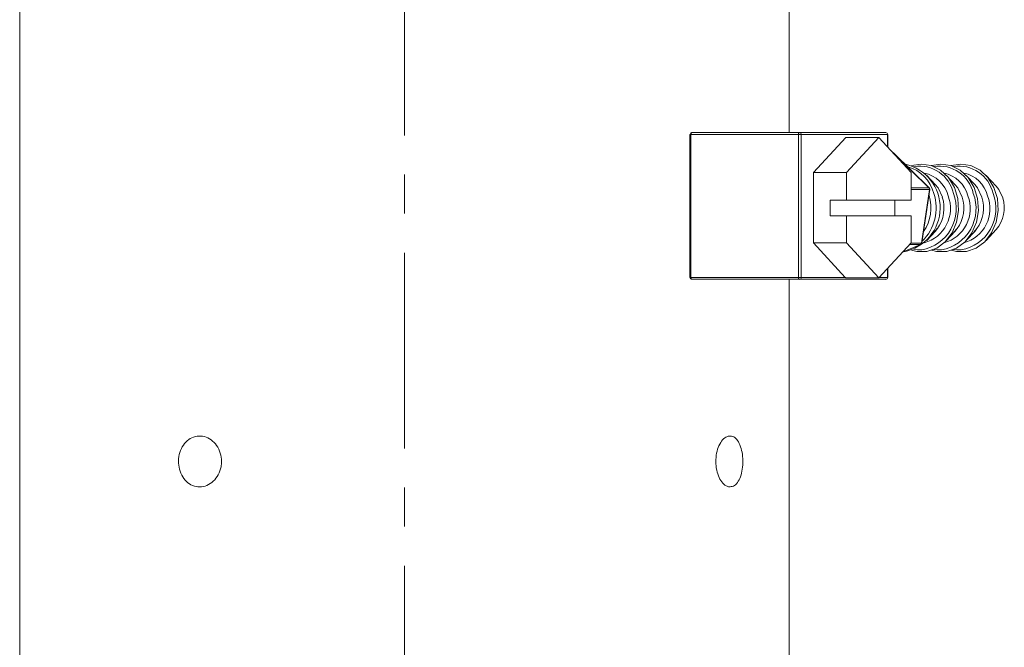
# Model space of a CAD drawing. Header units: inches. Extents: x 2.9 to 28.8, y 1.6 to 21.5.
# Tile 4 of 19: x 6.9 to 9.4, y 11.1 to 12.8. Entities that reach past the tile are written whole.
import ezdxf

# ---------------------------------------------------------------- set-up
doc = ezdxf.new("R2010")
doc.units = ezdxf.units.IN
doc.header["$MEASUREMENT"] = 0
doc.linetypes.add('CENTERX2', pattern=[0.8, 0.5, -0.1, 0.1, -0.1])

msp = doc.modelspace()

# ---------------------------------------------------------------- linework, layer by layer
at = {"color": 7, "linetype": 'CENTERX2', "lineweight": 0}
msp.add_line((7.9114, 6.0581), (7.9114, 17.4399), dxfattribs=at)
at = {"color": 7, "linetype": 'Continuous', "lineweight": 15}
for p, q in [((6.9272, 13.0852), (6.9272, 11.1162)), ((8.8957, 12.4652), (8.8957, 13.0852)), ((8.642, 12.4602), (8.642, 12.0952)), ((8.642, 12.4602), (8.6444, 12.4602)), ((8.6444, 12.4602), (8.6444, 12.0952)), ((8.9195, 12.4602), (8.6444, 12.4602)), ((8.647, 12.4652), (8.9222, 12.4652)), ((8.9195, 12.0952), (8.9195, 12.4602)), ((8.9195, 12.4602), (8.9264, 12.4602)), ((8.9222, 12.4652), (9.1431, 12.4652)), ((8.9264, 12.4602), (8.9264, 12.0952)), ((9.1473, 12.4602), (8.9264, 12.4602)), ((9.0409, 12.4528), (8.9581, 12.363)), ((9.1255, 12.4528), (9.0409, 12.4528)), ((9.1255, 12.4528), (9.0427, 12.363)), ((9.2083, 12.363), (9.1255, 12.4528)), ((9.1473, 12.4291), (9.1473, 12.4602)), ((9.1473, 12.4602), (9.1481, 12.4602)), ((9.1481, 12.4283), (9.1481, 12.4602)), ((9.1631, 12.413), (9.1622, 12.413)), ((9.2531, 12.3242), (9.1631, 12.413)), ((9.2539, 12.3239), (9.1639, 12.4127)), ((8.9581, 12.363), (8.9581, 12.1835)), ((9.0427, 12.363), (8.9581, 12.363)), ((9.0427, 12.363), (9.0427, 12.2927)), ((9.2083, 12.2927), (9.2083, 12.363)), ((9.2694, 12.3325), (9.2478, 12.3558)), ((9.32, 12.3325), (9.2984, 12.3558)), ((9.3706, 12.3325), (9.349, 12.3558)), ((9.4252, 12.3282), (9.3996, 12.3558)), ((9.2083, 12.3242), (9.2531, 12.3242)), ((9.2546, 12.3195), (9.2083, 12.3195)), ((9.2345, 12.183), (9.2546, 12.3195)), ((9.2352, 12.1831), (9.2554, 12.3196)), ((9.0004, 12.2927), (9.0427, 12.2927)), ((9.0004, 12.2527), (9.0004, 12.2927)), ((9.0427, 12.2927), (9.2083, 12.2927)), ((9.166, 12.2927), (9.166, 12.2527)), ((9.0427, 12.2527), (9.0004, 12.2527)), ((9.0427, 12.2527), (9.0427, 12.1835)), ((9.2083, 12.2527), (9.0427, 12.2527)), ((9.2083, 12.1835), (9.2083, 12.2527)), ((9.2748, 12.2198), (9.2667, 12.2111)), ((9.2694, 12.2128), (9.2751, 12.2197)), ((9.3254, 12.2198), (9.3173, 12.2111)), ((9.32, 12.2128), (9.3257, 12.2197)), ((9.3759, 12.2198), (9.3679, 12.2111)), ((9.3706, 12.2128), (9.3763, 12.2197)), ((9.2478, 12.1896), (9.2694, 12.2128)), ((9.2984, 12.1896), (9.32, 12.2128)), ((9.349, 12.1896), (9.3706, 12.2128)), ((9.3996, 12.1896), (9.4252, 12.2172)), ((9.0427, 12.1835), (8.9581, 12.1835)), ((8.9581, 12.1835), (9.0395, 12.0952)), ((9.0427, 12.1835), (9.1255, 12.0937)), ((9.1255, 12.0937), (9.2083, 12.1835)), ((9.1859, 12.1592), (9.2323, 12.1792)), ((9.1861, 12.1594), (9.2318, 12.1791)), ((9.2318, 12.1791), (9.2043, 12.1791)), ((9.2078, 12.183), (9.2345, 12.183)), ((9.1473, 12.0952), (9.1473, 12.1174)), ((9.1481, 12.0952), (9.1481, 12.1182)), ((8.642, 12.0952), (8.6444, 12.0952)), ((8.6444, 12.0952), (8.9195, 12.0952)), ((8.9195, 12.0952), (8.9264, 12.0952)), ((8.9264, 12.0952), (9.0395, 12.0952)), ((9.1255, 12.0937), (9.0407, 12.0937)), ((9.1269, 12.0952), (9.1473, 12.0952)), ((9.1473, 12.0952), (9.1481, 12.0952)), ((8.9222, 12.0902), (8.647, 12.0902)), ((8.8957, 11.1162), (8.8957, 12.0902)), ((9.1431, 12.0902), (8.9222, 12.0902))]:
    msp.add_line(p, q, dxfattribs=at)
at = {"color": 7, "linetype": 'Continuous', "lineweight": 15, "flags": 128}
for points in [[(8.6444, 12.4602), (8.6444, 12.4612), (8.6446, 12.4621), (8.6448, 12.463), (8.6452, 12.4637), (8.6456, 12.4643), (8.646, 12.4648), (8.6465, 12.4651), (8.647, 12.4652)], [(8.9222, 12.4652), (8.9216, 12.4651), (8.9211, 12.4648), (8.9207, 12.4643), (8.9203, 12.4637), (8.9199, 12.463), (8.9197, 12.4621), (8.9195, 12.4612), (8.9195, 12.4602)], [(9.1631, 12.413), (9.1636, 12.413), (9.1639, 12.4127)], [(9.2092, 12.3809), (9.2336, 12.3849), (9.2592, 12.3811), (9.2831, 12.3691), (9.3033, 12.3501), (9.3184, 12.3253), (9.3273, 12.2966), (9.3293, 12.2661), (9.3243, 12.2361), (9.3126, 12.2088), (9.2952, 12.1863), (9.2732, 12.1702), (9.2483, 12.1616), (9.2225, 12.1613), (9.2092, 12.1645)], [(9.2598, 12.3809), (9.2842, 12.3849), (9.3098, 12.3811), (9.3337, 12.3691), (9.3539, 12.3501), (9.369, 12.3253), (9.3779, 12.2966), (9.3799, 12.2661), (9.3749, 12.2361), (9.3632, 12.2088), (9.3457, 12.1863), (9.3238, 12.1702), (9.2989, 12.1616), (9.273, 12.1613), (9.2598, 12.1645)], [(9.3104, 12.3809), (9.3347, 12.3849), (9.3604, 12.3811), (9.3842, 12.3691), (9.4045, 12.3501), (9.4196, 12.3253), (9.4285, 12.2966), (9.4305, 12.2661), (9.4255, 12.2361), (9.4138, 12.2088), (9.3963, 12.1863), (9.3743, 12.1702), (9.3495, 12.1616), (9.3236, 12.1613), (9.3104, 12.1645)], [(9.2531, 12.3242), (9.2536, 12.3241), (9.2539, 12.3239)], [(9.2877, 12.3005), (9.2766, 12.3237), (9.2694, 12.3325)], [(9.3383, 12.3005), (9.3271, 12.3237), (9.32, 12.3325)], [(9.3888, 12.3005), (9.3777, 12.3237), (9.3706, 12.3325)], [(9.4421, 12.2985), (9.4318, 12.3199), (9.4252, 12.3282)], [(9.2323, 12.1792), (9.2322, 12.1792), (9.2318, 12.1791)], [(9.2151, 12.1667), (9.2238, 12.1654), (9.235, 12.1652)], [(9.2657, 12.1667), (9.2743, 12.1654), (9.2856, 12.1652)], [(9.3163, 12.1667), (9.3249, 12.1654), (9.3362, 12.1652)], [(8.647, 12.0902), (8.6465, 12.0903), (8.646, 12.0906), (8.6456, 12.091), (8.6452, 12.0916), (8.6448, 12.0924), (8.6446, 12.0933), (8.6444, 12.0942), (8.6444, 12.0952)], [(8.9195, 12.0952), (8.9195, 12.0942), (8.9197, 12.0933), (8.9199, 12.0924), (8.9203, 12.0916), (8.9207, 12.091), (8.9211, 12.0906), (8.9216, 12.0903), (8.9222, 12.0902)]]:
    msp.add_lwpolyline(points, dxfattribs=at)
at = {"color": 7, "linetype": 'Continuous', "lineweight": 15}
for centre, radius, start, end in [((8.6475, 12.4605), 0.00466, 95.1485, 184.3564), ((8.9217, 12.4605), 0.00466, 355.6436, 84.8515), ((9.1431, 12.4602), 0.005, 0, 90), ((9.1427, 12.4605), 0.00466, 355.6436, 84.8515), ((9.1604, 12.4092), 0.005, 45.3727, 81.2507), ((9.1603, 12.4102), 0.00399, 44.7636, 76.8742), ((9.1678, 12.2729), 0.1143, 280.8196, 77.4571), ((9.1723, 12.2851), 0.0967, 14.7535, 73.8452), ((9.2286, 12.2897), 0.09, 12.8207, 98.6329), ((9.2792, 12.2897), 0.09, 12.8207, 98.6329), ((9.3298, 12.2897), 0.09, 12.8207, 98.6329), ((9.2253, 12.284), 0.0795, 14.3072, 78.1921), ((9.2759, 12.284), 0.0795, 14.3072, 78.1921), ((9.3265, 12.284), 0.0795, 14.3072, 78.1921), ((9.2492, 12.3204), 0.00551, 350.7319, 43.7254), ((9.2504, 12.3203), 0.005, 17.2287, 45.3727), ((9.2548, 12.3205), 0.00104, 257.1255, 301.6814), ((9.2504, 12.3203), 0.005, 351.6129, 17.2287), ((9.2157, 12.2712), 0.1077, 280.2957, 20.9625), ((9.1528, 12.2726), 0.1189, 314.3194, 18.202), ((9.1537, 12.2727), 0.1048, 325.1021, 17.5992), ((9.2178, 12.271), 0.0907, 285.2149, 21.1219), ((9.2006, 12.2727), 0.0914, 324.5743, 17.7343), ((9.2663, 12.2712), 0.1077, 280.2957, 20.9625), ((9.2684, 12.271), 0.0907, 285.2149, 21.1219), ((9.2512, 12.2727), 0.0914, 324.5743, 17.7343), ((9.3169, 12.2712), 0.1077, 280.2957, 20.9625), ((9.319, 12.271), 0.0907, 285.2149, 21.1219), ((9.3018, 12.2727), 0.0914, 324.5743, 17.7343), ((9.3624, 12.2727), 0.0838, 318.5513, 17.9417), ((9.2296, 12.1835), 0.00487, 295.8668, 353.591), ((9.2303, 12.1838), 0.005, 293.4016, 351.6129), ((9.2347, 12.184), 0.00104, 257.1255, 301.6814), ((8.647, 12.0952), 0.005, 180, 270), ((8.9217, 12.0948), 0.00466, 275.1485, 4.3564), ((9.1431, 12.0952), 0.005, 270, 0), ((9.1427, 12.0948), 0.00466, 275.1485, 4.3564)]:
    msp.add_arc(centre, radius, start, end, dxfattribs=at)
msp.add_ellipse((9.0353, 12.0952), major_axis=(0.00603, -0.00445), ratio=0.37652, start_param=0.799259, end_param=1.099464, dxfattribs=at)
for points, knots in [([(7.4436, 11.6247), (7.4429, 11.632), (7.4417, 11.6466), (7.4318, 11.666), (7.4175, 11.6808), (7.3998, 11.6893), (7.381, 11.6905), (7.3631, 11.6843), (7.3482, 11.6714), (7.3377, 11.6532), (7.3328, 11.6318), (7.3339, 11.6096), (7.3409, 11.5891), (7.3531, 11.5726), (7.3693, 11.562), (7.3878, 11.5584), (7.4064, 11.5623), (7.4232, 11.5732), (7.4359, 11.5899), (7.4426, 11.6081), (7.4433, 11.62), (7.4436, 11.6247)], [0, 0, 0, 0, 0.053609, 0.107215, 0.160895, 0.214622, 0.26827, 0.321835, 0.375443, 0.429153, 0.482865, 0.536476, 0.59004, 0.643684, 0.697411, 0.751094, 0.804675, 0.858255, 0.911937, 0.965664, 1, 1, 1, 1]), ([(8.7446, 11.5597), (8.7484, 11.5604), (8.7561, 11.5618), (8.7659, 11.573), (8.7731, 11.5895), (8.7772, 11.6101), (8.7778, 11.6323), (8.7748, 11.6536), (8.7685, 11.6717), (8.7595, 11.6845), (8.7484, 11.6905), (8.7365, 11.6892), (8.7252, 11.6806), (8.7157, 11.6657), (8.7095, 11.6461), (8.7074, 11.6242), (8.7097, 11.6023), (8.7161, 11.5829), (8.7256, 11.5684), (8.7357, 11.5607), (8.7421, 11.56), (8.7446, 11.5597)], [0, 0, 0, 0, 0.053609, 0.107215, 0.160895, 0.214623, 0.268271, 0.321835, 0.375443, 0.429153, 0.482865, 0.536476, 0.59004, 0.643685, 0.697412, 0.751094, 0.804675, 0.858255, 0.911937, 0.965664, 1, 1, 1, 1])]:
    msp.add_open_spline(points, degree=3, knots=knots, dxfattribs=at)

doc.saveas('drawing.dxf')
